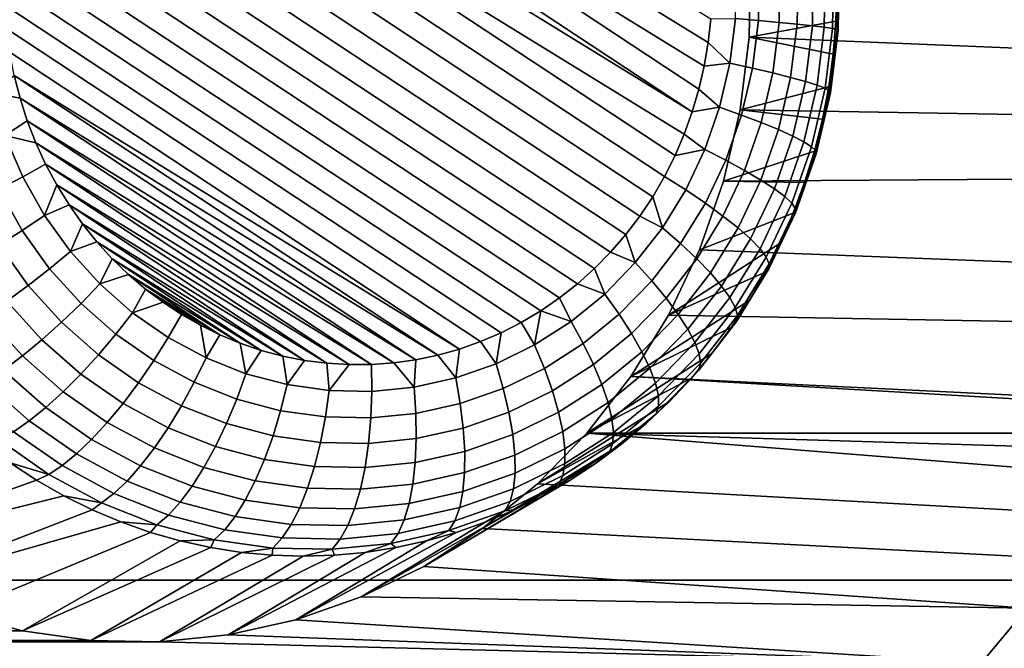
# Model space of a CAD drawing. Header units: metres. Extents: x -22 to 239, y -22 to 22.
# Tile 251 of 256: x 226.177 to 227.697, y 8.083 to 9.053. Entities that reach past the tile are written whole.
import ezdxf

# ---------------------------------------------------------------- set-up
doc = ezdxf.new("R2010")
doc.units = ezdxf.units.M
doc.layers.add('solid_10_151_033_XXX', color=7, linetype='CONTINUOUS')

msp = doc.modelspace()

# ---------------------------------------------------------------- linework, layer by layer
at = {"layer": 'solid_10_151_033_XXX'}
for points in [[(226.361252, 9.55702, 188.174469), (226.388977, 9.578835, 188.18457), (227.243637, 9.053733, 188.495636), (227.239746, 9.017277, 188.494217)], [(226.334885, 9.533383, 188.164871), (226.361252, 9.55702, 188.174469), (227.239746, 9.017277, 188.494217), (227.233688, 8.981152, 188.49202)], [(226.334885, 9.533383, 188.164871), (227.22551, 8.945511, 188.489044), (227.21524, 8.910478, 188.485291), (226.309967, 9.508027, 188.155807)], [(226.334885, 9.533383, 188.164871), (227.233688, 8.981152, 188.49202), (227.22551, 8.945511, 188.489044)], [(226.286591, 9.481037, 188.147293), (226.309967, 9.508027, 188.155807), (227.21524, 8.910478, 188.485291)], [(226.264893, 9.452551, 188.139404), (226.286591, 9.481037, 188.147293), (227.21524, 8.910478, 188.485291), (227.202911, 8.876229, 188.480804)], [(226.264893, 9.452551, 188.139404), (227.188583, 8.842899, 188.475601), (227.172302, 8.81059, 188.469681), (226.244919, 9.422686, 188.132141)], [(226.264893, 9.452551, 188.139404), (227.202911, 8.876229, 188.480804), (227.188583, 8.842899, 188.475601)], [(226.244919, 9.422686, 188.132141), (227.172302, 8.81059, 188.469681), (227.154144, 8.779436, 188.463058), (226.226761, 9.391533, 188.125519)], [(226.226761, 9.391533, 188.125519), (227.154144, 8.779436, 188.463058), (227.134186, 8.749571, 188.455795), (226.210495, 9.359222, 188.119598)], [(226.210495, 9.359222, 188.119598), (227.134186, 8.749571, 188.455795), (227.112488, 8.721085, 188.447906), (226.196167, 9.325892, 188.114395)], [(226.196167, 9.325892, 188.114395), (227.112488, 8.721085, 188.447906), (227.089111, 8.694096, 188.439392), (226.183838, 9.291645, 188.109909)], [(226.183838, 9.291645, 188.109909), (227.089111, 8.694096, 188.439392), (227.064194, 8.668739, 188.430328), (226.173569, 9.256611, 188.106155)], [(226.173569, 9.256611, 188.106155), (227.064194, 8.668739, 188.430328), (227.037827, 8.645102, 188.420731), (226.16539, 9.22097, 188.10318)], [(226.16539, 9.22097, 188.10318), (227.037827, 8.645102, 188.420731), (227.010101, 8.623286, 188.410629), (226.159332, 9.184846, 188.100983)], [(226.159332, 9.184846, 188.100983), (227.010101, 8.623286, 188.410629), (226.981186, 8.603405, 188.400116), (226.155441, 9.148389, 188.099564)], [(227.303024, 9.025709, 189.581421), (227.305008, 9.138741, 189.582153), (231.679977, 9.156853, 191.174515), (231.925949, 8.835346, 191.264038)], [(226.155441, 9.148389, 188.099564), (226.981186, 8.603405, 188.400116), (226.951172, 8.585514, 188.389191), (226.153717, 9.111799, 188.098938)], [(227.43689, 9.050104, 188.829788), (227.438278, 9.101061, 188.830292), (227.305008, 9.138741, 189.582153), (227.303024, 9.025709, 189.581421)], [(224.373199, 9.134018, 229.698654), (224.814148, 8.187881, 229.859146), (236.955811, 8.187881, 196.500198), (236.514862, 9.134019, 196.339706)], [(227.281754, 9.054552, 188.512558), (227.282974, 9.124331, 188.513016), (227.318497, 9.125865, 188.535172), (227.3172, 9.051489, 188.534683)], [(227.3172, 9.051489, 188.534683), (227.318497, 9.125865, 188.535172), (227.350601, 9.127337, 188.562057), (227.349213, 9.048546, 188.561554)], [(227.349213, 9.048546, 188.561554), (227.350601, 9.127337, 188.562057), (227.378632, 9.128721, 188.593155), (227.377167, 9.04578, 188.592636)], [(227.377167, 9.04578, 188.592636), (227.378632, 9.128721, 188.593155), (227.402054, 9.129989, 188.627869), (227.400528, 9.043246, 188.627319)], [(227.400528, 9.043246, 188.627319), (227.402054, 9.129989, 188.627869), (227.420425, 9.131116, 188.665512), (227.418839, 9.040993, 188.664932)], [(227.418839, 9.040993, 188.664932), (227.420425, 9.131116, 188.665512), (227.433365, 9.132081, 188.705353), (227.431732, 9.039064, 188.704758)], [(227.431732, 9.039064, 188.704758), (227.433365, 9.132081, 188.705353), (227.440628, 9.132865, 188.746597), (227.438965, 9.037498, 188.745987)], [(227.440384, 9.036325, 188.787842), (227.442093, 9.133451, 188.788467), (227.438278, 9.101061, 188.830292), (227.43689, 9.050104, 188.829788)], [(227.438965, 9.037498, 188.745987), (227.440628, 9.132865, 188.746597), (227.442093, 9.133451, 188.788467), (227.440384, 9.036325, 188.787842)], [(226.153717, 9.111799, 188.098938), (226.951172, 8.585514, 188.389191), (226.920166, 8.569678, 188.377899), (226.154175, 9.075193, 188.099106)], [(226.154175, 9.075193, 188.099106), (226.920166, 8.569678, 188.377899), (226.888321, 8.555958, 188.366302), (226.156784, 9.038705, 188.100052)], [(227.239746, 9.017277, 188.494217), (227.243637, 9.053733, 188.495636), (227.281754, 9.054552, 188.512558), (227.273193, 8.985356, 188.509445)], [(227.273193, 8.985356, 188.509445), (227.281754, 9.054552, 188.512558), (227.3172, 9.051489, 188.534683), (227.308075, 8.977736, 188.531372)], [(227.432709, 8.999319, 188.828262), (227.43689, 9.050104, 188.829788), (227.303024, 9.025709, 189.581421)], [(227.308075, 8.977736, 188.531372), (227.3172, 9.051489, 188.534683), (227.349213, 9.048546, 188.561554), (227.339539, 8.970414, 188.558029)], [(227.339539, 8.970414, 188.558029), (227.349213, 9.048546, 188.561554), (227.377167, 9.04578, 188.592636), (227.366989, 8.963534, 188.588928)], [(227.366989, 8.963534, 188.588928), (227.377167, 9.04578, 188.592636), (227.400528, 9.043246, 188.627319), (227.389893, 8.957231, 188.623444)], [(227.440384, 9.036325, 188.787842), (227.43689, 9.050104, 188.829788), (227.432709, 8.999319, 188.828262)], [(226.156784, 9.038705, 188.100052), (226.888321, 8.555958, 188.366302), (226.855698, 8.544394, 188.354431), (226.161545, 9.002486, 188.101791)], [(227.389893, 8.957231, 188.623444), (227.400528, 9.043246, 188.627319), (227.418839, 9.040993, 188.664932), (227.407776, 8.951625, 188.660904)], [(227.407776, 8.951625, 188.660904), (227.418839, 9.040993, 188.664932), (227.431732, 9.039064, 188.704758), (227.420319, 8.946827, 188.700592)], [(227.420319, 8.946827, 188.700592), (227.431732, 9.039064, 188.704758), (227.438965, 9.037498, 188.745987), (227.427261, 8.942931, 188.74173)], [(227.428467, 8.940013, 188.783508), (227.440384, 9.036325, 188.787842), (227.432709, 8.999319, 188.828262), (227.425766, 8.948878, 188.825745)], [(227.427261, 8.942931, 188.74173), (227.438965, 9.037498, 188.745987), (227.440384, 9.036325, 188.787842), (227.428467, 8.940013, 188.783508)], [(227.233688, 8.981152, 188.49202), (227.239746, 9.017277, 188.494217), (227.273193, 8.985356, 188.509445)], [(227.289124, 8.913404, 189.57637), (227.303024, 9.025709, 189.581421), (231.925949, 8.835346, 191.264038)], [(227.425766, 8.948878, 188.825745), (227.432709, 8.999319, 188.828262), (227.303024, 9.025709, 189.581421), (227.289124, 8.913404, 189.57637)], [(226.168442, 8.966642, 188.104294), (226.161545, 9.002486, 188.101791), (226.855698, 8.544394, 188.354431)], [(227.22551, 8.945511, 188.489044), (227.233688, 8.981152, 188.49202), (227.273193, 8.985356, 188.509445), (227.257401, 8.917616, 188.503708)], [(227.257401, 8.917616, 188.503708), (227.273193, 8.985356, 188.509445), (227.308075, 8.977736, 188.531372), (227.291245, 8.905535, 188.525238)], [(227.291245, 8.905535, 188.525238), (227.308075, 8.977736, 188.531372), (227.339539, 8.970414, 188.558029), (227.321716, 8.893927, 188.551544)], [(227.321716, 8.893927, 188.551544), (227.339539, 8.970414, 188.558029), (227.366989, 8.963534, 188.588928), (227.348236, 8.883018, 188.582092)], [(226.133652, 8.939981, 188.094696), (226.168442, 8.966642, 188.104294), (226.17746, 8.931278, 188.107574)], [(226.168442, 8.966642, 188.104294), (226.855698, 8.544394, 188.354431), (226.822403, 8.535023, 188.342316)], [(226.17746, 8.931278, 188.107574), (226.168442, 8.966642, 188.104294), (226.822403, 8.535023, 188.342316)], [(227.348236, 8.883018, 188.582092), (227.366989, 8.963534, 188.588928), (227.389893, 8.957231, 188.623444), (227.37027, 8.873023, 188.616302)], [(227.37027, 8.873023, 188.616302), (227.389893, 8.957231, 188.623444), (227.407776, 8.951625, 188.660904), (227.38739, 8.864136, 188.653488)], [(226.15416, 8.873686, 188.102158), (226.133652, 8.939981, 188.094696), (226.17746, 8.931278, 188.107574), (226.188583, 8.896545, 188.111618)], [(227.21524, 8.910478, 188.485291), (227.22551, 8.945511, 188.489044), (227.257401, 8.917616, 188.503708)], [(227.416077, 8.898952, 188.82222), (227.425766, 8.948878, 188.825745), (227.289124, 8.913404, 189.57637)], [(227.38739, 8.864136, 188.653488), (227.407776, 8.951625, 188.660904), (227.420319, 8.946827, 188.700592), (227.399277, 8.85653, 188.692932)], [(227.399277, 8.85653, 188.692932), (227.420319, 8.946827, 188.700592), (227.427261, 8.942931, 188.74173), (227.405685, 8.850353, 188.733871)], [(227.406494, 8.845726, 188.775513), (227.428467, 8.940013, 188.783508), (227.416077, 8.898952, 188.82222), (227.403687, 8.84971, 188.817703)], [(227.405685, 8.850353, 188.733871), (227.427261, 8.942931, 188.74173), (227.428467, 8.940013, 188.783508), (227.406494, 8.845726, 188.775513)], [(227.428467, 8.940013, 188.783508), (227.425766, 8.948878, 188.825745), (227.416077, 8.898952, 188.82222)], [(226.17746, 8.931278, 188.107574), (226.822403, 8.535023, 188.342316), (226.788589, 8.5279, 188.330017)], [(226.188583, 8.896545, 188.111618), (226.17746, 8.931278, 188.107574), (226.788589, 8.5279, 188.330017)], [(227.202911, 8.876229, 188.480804), (227.21524, 8.910478, 188.485291), (227.257401, 8.917616, 188.503708), (227.234589, 8.852183, 188.495407)], [(227.234589, 8.852183, 188.495407), (227.257401, 8.917616, 188.503708), (227.291245, 8.905535, 188.525238), (227.266922, 8.835792, 188.516388)], [(227.263565, 8.803706, 189.567062), (227.289124, 8.913404, 189.57637), (231.925949, 8.835346, 191.264038)], [(227.403687, 8.84971, 188.817703), (227.416077, 8.898952, 188.82222), (227.289124, 8.913404, 189.57637), (227.263565, 8.803706, 189.567062)], [(226.15416, 8.873686, 188.102158), (226.188583, 8.896545, 188.111618), (226.201752, 8.862579, 188.116425)], [(226.188583, 8.896545, 188.111618), (226.788589, 8.5279, 188.330017), (226.754349, 8.523055, 188.317551)], [(226.201752, 8.862579, 188.116425), (226.188583, 8.896545, 188.111618), (226.754349, 8.523055, 188.317551)], [(227.266922, 8.835792, 188.516388), (227.291245, 8.905535, 188.525238), (227.321716, 8.893927, 188.551544), (227.295959, 8.820043, 188.542175)], [(227.295959, 8.820043, 188.542175), (227.321716, 8.893927, 188.551544), (227.348236, 8.883018, 188.582092), (227.321121, 8.805244, 188.572235)], [(227.321121, 8.805244, 188.572235), (227.348236, 8.883018, 188.582092), (227.37027, 8.873023, 188.616302), (227.341904, 8.791684, 188.605972)], [(226.15416, 8.873686, 188.102158), (226.181503, 8.81025, 188.112106), (226.144485, 8.791098, 188.107849), (226.115326, 8.858711, 188.097244)], [(226.15416, 8.873686, 188.102158), (226.201752, 8.862579, 188.116425), (226.216949, 8.829506, 188.121948), (226.181503, 8.81025, 188.112106)], [(226.201752, 8.862579, 188.116425), (226.754349, 8.523055, 188.317551), (226.719849, 8.52052, 188.304993)], [(226.216949, 8.829506, 188.121948), (226.201752, 8.862579, 188.116425), (226.719849, 8.52052, 188.304993)], [(227.188583, 8.842899, 188.475601), (227.202911, 8.876229, 188.480804), (227.234589, 8.852183, 188.495407)], [(227.341904, 8.791684, 188.605972), (227.37027, 8.873023, 188.616302), (227.38739, 8.864136, 188.653488), (227.357925, 8.779627, 188.642761)], [(227.357925, 8.779627, 188.642761), (227.38739, 8.864136, 188.653488), (227.399277, 8.85653, 188.692932), (227.368866, 8.769307, 188.68187)], [(227.172302, 8.81059, 188.469681), (227.188583, 8.842899, 188.475601), (227.234589, 8.852183, 188.495407), (227.205032, 8.78988, 188.48465)], [(227.205032, 8.78988, 188.48465), (227.234589, 8.852183, 188.495407), (227.266922, 8.835792, 188.516388), (227.235428, 8.769384, 188.504929)], [(227.388611, 8.801319, 188.812225), (227.403687, 8.84971, 188.817703), (227.263565, 8.803706, 189.567062)], [(227.368866, 8.769307, 188.68187), (227.399277, 8.85653, 188.692932), (227.405685, 8.850353, 188.733871), (227.374496, 8.760927, 188.722534)], [(227.374496, 8.760927, 188.722534), (227.405685, 8.850353, 188.733871), (227.406494, 8.845726, 188.775513), (227.374741, 8.75465, 188.763947)], [(227.406494, 8.845726, 188.775513), (227.403687, 8.84971, 188.817703), (227.388611, 8.801319, 188.812225)], [(227.226547, 8.697538, 189.553589), (227.263565, 8.803706, 189.567062), (231.925949, 8.835346, 191.264038), (232.163055, 8.506328, 191.350342)], [(227.235428, 8.769384, 188.504929), (227.266922, 8.835792, 188.516388), (227.295959, 8.820043, 188.542175), (227.262589, 8.749694, 188.530029)], [(227.374741, 8.75465, 188.763947), (227.406494, 8.845726, 188.775513), (227.388611, 8.801319, 188.812225), (227.370926, 8.753942, 188.805786)], [(226.215347, 8.750471, 188.12442), (226.181503, 8.81025, 188.112106), (226.216949, 8.829506, 188.121948), (226.234055, 8.797548, 188.128174)], [(226.216949, 8.829506, 188.121948), (226.719849, 8.52052, 188.304993), (226.685272, 8.520318, 188.292404)], [(226.234055, 8.797548, 188.128174), (226.216949, 8.829506, 188.121948), (226.685272, 8.520318, 188.292404)], [(227.262589, 8.749694, 188.530029), (227.295959, 8.820043, 188.542175), (227.321121, 8.805244, 188.572235), (227.28598, 8.731191, 188.559448)], [(226.181503, 8.81025, 188.112106), (226.215347, 8.750471, 188.12442), (226.180557, 8.727382, 188.120987), (226.144485, 8.791098, 188.107849)], [(227.154144, 8.779436, 188.463058), (227.172302, 8.81059, 188.469681), (227.205032, 8.78988, 188.48465), (227.169113, 8.731489, 188.471573)], [(227.370926, 8.753942, 188.805786), (227.388611, 8.801319, 188.812225), (227.263565, 8.803706, 189.567062), (227.226547, 8.697538, 189.553589)], [(227.28598, 8.731191, 188.559448), (227.321121, 8.805244, 188.572235), (227.341904, 8.791684, 188.605972), (227.305161, 8.714235, 188.592606)], [(226.144485, 8.791098, 188.107849), (226.180557, 8.727382, 188.120987), (226.145096, 8.705196, 188.123291), (226.106873, 8.772696, 188.109375)], [(226.215347, 8.750471, 188.12442), (226.234055, 8.797548, 188.128174), (226.253006, 8.766852, 188.135071)], [(226.234055, 8.797548, 188.128174), (226.685272, 8.520318, 188.292404), (226.650818, 8.522436, 188.279861)], [(226.253006, 8.766852, 188.135071), (226.234055, 8.797548, 188.128174), (226.650818, 8.522436, 188.279861)], [(227.169113, 8.731489, 188.471573), (227.205032, 8.78988, 188.48465), (227.235428, 8.769384, 188.504929), (227.197128, 8.707149, 188.490997)], [(227.305161, 8.714235, 188.592606), (227.341904, 8.791684, 188.605972), (227.357925, 8.779627, 188.642761), (227.319748, 8.69916, 188.628876)], [(227.134186, 8.749571, 188.455795), (227.154144, 8.779436, 188.463058), (227.169113, 8.731489, 188.471573)], [(227.319748, 8.69916, 188.628876), (227.357925, 8.779627, 188.642761), (227.368866, 8.769307, 188.68187), (227.329468, 8.686257, 188.667526)], [(226.255264, 8.695102, 188.138962), (226.215347, 8.750471, 188.12442), (226.253006, 8.766852, 188.135071), (226.273712, 8.737545, 188.142609)], [(226.253006, 8.766852, 188.135071), (226.650818, 8.522436, 188.279861), (226.616623, 8.526859, 188.267426)], [(226.273712, 8.737545, 188.142609), (226.253006, 8.766852, 188.135071), (226.616623, 8.526859, 188.267426)], [(227.197128, 8.707149, 188.490997), (227.235428, 8.769384, 188.504929), (227.262589, 8.749694, 188.530029), (227.222015, 8.683764, 188.515259)], [(227.329468, 8.686257, 188.667526), (227.368866, 8.769307, 188.68187), (227.374496, 8.760927, 188.722534), (227.334106, 8.675779, 188.707825)], [(227.334106, 8.675779, 188.707825), (227.374496, 8.760927, 188.722534), (227.374741, 8.75465, 188.763947), (227.333603, 8.667931, 188.748978)], [(226.215347, 8.750471, 188.12442), (226.255264, 8.695102, 188.138962), (226.223114, 8.668365, 188.136475), (226.180557, 8.727382, 188.120987)], [(227.112488, 8.721085, 188.447906), (227.134186, 8.749571, 188.455795), (227.169113, 8.731489, 188.471573), (227.127274, 8.677747, 188.456345)], [(227.370926, 8.753942, 188.805786), (227.226547, 8.697538, 189.553589), (227.178635, 8.596561, 189.536163), (227.350693, 8.70774, 188.798416)], [(227.222015, 8.683764, 188.515259), (227.262589, 8.749694, 188.530029), (227.28598, 8.731191, 188.559448), (227.243286, 8.661788, 188.5439)], [(227.333603, 8.667931, 188.748978), (227.374741, 8.75465, 188.763947), (227.350693, 8.70774, 188.798416), (227.327957, 8.662868, 188.790146)], [(227.374741, 8.75465, 188.763947), (227.370926, 8.753942, 188.805786), (227.350693, 8.70774, 188.798416)], [(226.180557, 8.727382, 188.120987), (226.223114, 8.668365, 188.136475), (226.19017, 8.642676, 188.139694), (226.145096, 8.705196, 188.123291)], [(226.255264, 8.695102, 188.138962), (226.273712, 8.737545, 188.142609), (226.296005, 8.709803, 188.150726)], [(226.273712, 8.737545, 188.142609), (226.616623, 8.526859, 188.267426), (226.582901, 8.533536, 188.255142)], [(226.296005, 8.709803, 188.150726), (226.273712, 8.737545, 188.142609), (226.582901, 8.533536, 188.255142)], [(227.127274, 8.677747, 188.456345), (227.169113, 8.731489, 188.471573), (227.197128, 8.707149, 188.490997), (227.152542, 8.649867, 188.474762)], [(227.243286, 8.661788, 188.5439), (227.28598, 8.731191, 188.559448), (227.305161, 8.714235, 188.592606), (227.260513, 8.641651, 188.576355)], [(226.300766, 8.644836, 188.155518), (226.255264, 8.695102, 188.138962), (226.296005, 8.709803, 188.150726), (226.319763, 8.683735, 188.159378)], [(226.296005, 8.709803, 188.150726), (226.582901, 8.533536, 188.255142), (226.549805, 8.542397, 188.243103)], [(226.319763, 8.683735, 188.159378), (226.296005, 8.709803, 188.150726), (226.549805, 8.542397, 188.243103)], [(227.089111, 8.694096, 188.439392), (227.112488, 8.721085, 188.447906), (227.127274, 8.677747, 188.456345)], [(227.260513, 8.641651, 188.576355), (227.305161, 8.714235, 188.592606), (227.319748, 8.69916, 188.628876), (227.273361, 8.623747, 188.611984)], [(226.145096, 8.705196, 188.123291), (226.19017, 8.642676, 188.139694), (226.157089, 8.618537, 188.14856), (226.109634, 8.68435, 188.131287)], [(226.255264, 8.695102, 188.138962), (226.300766, 8.644836, 188.155518), (226.271606, 8.614789, 188.154129), (226.223114, 8.668365, 188.136475)], [(227.152542, 8.649867, 188.474762), (227.197128, 8.707149, 188.490997), (227.222015, 8.683764, 188.515259), (227.174774, 8.62308, 188.498062)], [(227.327957, 8.662868, 188.790146), (227.350693, 8.70774, 188.798416), (227.178635, 8.596561, 189.536163)], [(227.178635, 8.596561, 189.536163), (227.226547, 8.697538, 189.553589), (232.163055, 8.506328, 191.350342)], [(227.273361, 8.623747, 188.611984), (227.319748, 8.69916, 188.628876), (227.329468, 8.686257, 188.667526), (227.28157, 8.608423, 188.650101)], [(226.300766, 8.644836, 188.155518), (226.319763, 8.683735, 188.159378), (226.344864, 8.659429, 188.168503)], [(226.319763, 8.683735, 188.159378), (226.549805, 8.542397, 188.243103), (226.517471, 8.553379, 188.231339)], [(226.344864, 8.659429, 188.168503), (226.319763, 8.683735, 188.159378), (226.517471, 8.553379, 188.231339)], [(227.064194, 8.668739, 188.430328), (227.089111, 8.694096, 188.439392), (227.127274, 8.677747, 188.456345), (227.080032, 8.629327, 188.439148)], [(227.174774, 8.62308, 188.498062), (227.222015, 8.683764, 188.515259), (227.243286, 8.661788, 188.5439), (227.193558, 8.597909, 188.525803)], [(227.28157, 8.608423, 188.650101), (227.329468, 8.686257, 188.667526), (227.334106, 8.675779, 188.707825), (227.285019, 8.59598, 188.689957)], [(226.223114, 8.668365, 188.136475), (226.271606, 8.614789, 188.154129), (226.241547, 8.58592, 188.158401), (226.19017, 8.642676, 188.139694)], [(227.037827, 8.645102, 188.420731), (227.064194, 8.668739, 188.430328), (227.080032, 8.629327, 188.439148)], [(227.080032, 8.629327, 188.439148), (227.127274, 8.677747, 188.456345), (227.152542, 8.649867, 188.474762), (227.102188, 8.598259, 188.456436)], [(227.285019, 8.59598, 188.689957), (227.334106, 8.675779, 188.707825), (227.333603, 8.667931, 188.748978), (227.2836, 8.586658, 188.730774)], [(227.2836, 8.586658, 188.730774), (227.333603, 8.667931, 188.748978), (227.302795, 8.619479, 188.780991)], [(227.333603, 8.667931, 188.748978), (227.327957, 8.662868, 188.790146), (227.302795, 8.619479, 188.780991)], [(226.351273, 8.600309, 188.173904), (226.300766, 8.644836, 188.155518), (226.344864, 8.659429, 188.168503), (226.37114, 8.636993, 188.17807)], [(226.344864, 8.659429, 188.168503), (226.517471, 8.553379, 188.231339), (226.486084, 8.566374, 188.21991)], [(226.37114, 8.636993, 188.17807), (226.344864, 8.659429, 188.168503), (226.486084, 8.566374, 188.21991)], [(227.102188, 8.598259, 188.456436), (227.152542, 8.649867, 188.474762), (227.174774, 8.62308, 188.498062), (227.121445, 8.568408, 188.478653)], [(227.302795, 8.619479, 188.780991), (227.327957, 8.662868, 188.790146), (227.178635, 8.596561, 189.536163), (227.120422, 8.501927, 189.514969)], [(227.193558, 8.597909, 188.525803), (227.243286, 8.661788, 188.5439), (227.260513, 8.641651, 188.576355), (227.208496, 8.574844, 188.557419)], [(226.19017, 8.642676, 188.139694), (226.241547, 8.58592, 188.158401), (226.211182, 8.558792, 188.168243), (226.157089, 8.618537, 188.14856)], [(226.300766, 8.644836, 188.155518), (226.351273, 8.600309, 188.173904), (226.325439, 8.567329, 188.173721), (226.271606, 8.614789, 188.154129)], [(226.351273, 8.600309, 188.173904), (226.37114, 8.636993, 188.17807), (226.398407, 8.61649, 188.187988)], [(226.37114, 8.636993, 188.17807), (226.486084, 8.566374, 188.21991), (226.455765, 8.581247, 188.208878)], [(226.398407, 8.61649, 188.187988), (226.37114, 8.636993, 188.17807), (226.455765, 8.581247, 188.208878)], [(227.010101, 8.623286, 188.410629), (227.037827, 8.645102, 188.420731), (227.080032, 8.629327, 188.439148), (227.028, 8.586841, 188.420212)], [(227.208496, 8.574844, 188.557419), (227.260513, 8.641651, 188.576355), (227.273361, 8.623747, 188.611984), (227.219315, 8.554337, 188.592316)], [(226.157089, 8.618537, 188.14856), (226.211182, 8.558792, 188.168243), (226.181091, 8.533935, 188.183472), (226.124527, 8.596418, 188.162888)], [(226.981186, 8.603405, 188.400116), (227.010101, 8.623286, 188.410629), (227.028, 8.586841, 188.420212)], [(227.028, 8.586841, 188.420212), (227.080032, 8.629327, 188.439148), (227.102188, 8.598259, 188.456436), (227.046738, 8.552974, 188.436249)], [(227.27533, 8.57772, 188.770981), (227.302795, 8.619479, 188.780991), (227.120422, 8.501927, 189.514969)], [(227.121445, 8.568408, 188.478653), (227.174774, 8.62308, 188.498062), (227.193558, 8.597909, 188.525803), (227.137405, 8.540358, 188.505371)], [(227.219315, 8.554337, 188.592316), (227.273361, 8.623747, 188.611984), (227.28157, 8.608423, 188.650101), (227.2258, 8.536784, 188.629807)], [(227.2836, 8.586658, 188.730774), (227.302795, 8.619479, 188.780991), (227.27533, 8.57772, 188.770981)], [(226.271606, 8.614789, 188.154129), (226.325439, 8.567329, 188.173721), (226.298569, 8.535643, 188.179153), (226.241547, 8.58592, 188.158401)], [(226.398407, 8.61649, 188.187988), (226.42659, 8.597949, 188.198257), (226.406143, 8.562078, 188.193863), (226.351273, 8.600309, 188.173904)], [(226.398407, 8.61649, 188.187988), (226.455765, 8.581247, 188.208878), (226.42659, 8.597949, 188.198257)], [(226.951172, 8.585514, 188.389191), (226.981186, 8.603405, 188.400116), (226.971832, 8.55082, 188.399765)], [(226.981186, 8.603405, 188.400116), (227.028, 8.586841, 188.420212), (226.971832, 8.55082, 188.399765)], [(227.2258, 8.536784, 188.629807), (227.28157, 8.608423, 188.650101), (227.285019, 8.59598, 188.689957), (227.227829, 8.522532, 188.669144)], [(226.124527, 8.596418, 188.162888), (226.181091, 8.533935, 188.183472), (226.151871, 8.511832, 188.203796), (226.093109, 8.576751, 188.182404)], [(226.351273, 8.600309, 188.173904), (226.406143, 8.562078, 188.193863), (226.383911, 8.526581, 188.195007), (226.325439, 8.567329, 188.173721)], [(226.42659, 8.597949, 188.198257), (226.455765, 8.581247, 188.208878), (226.464691, 8.530626, 188.215179), (226.406143, 8.562078, 188.193863)], [(227.046738, 8.552974, 188.436249), (227.102188, 8.598259, 188.456436), (227.121445, 8.568408, 188.478653), (227.062698, 8.520434, 188.457275)], [(228.40274, 8.439987, 189.981689), (227.120422, 8.501927, 189.514969), (227.178635, 8.596561, 189.536163), (232.163055, 8.506328, 191.350342)], [(227.137405, 8.540358, 188.505371), (227.193558, 8.597909, 188.525803), (227.208496, 8.574844, 188.557419), (227.14978, 8.514655, 188.536057)], [(227.227829, 8.522532, 188.669144), (227.285019, 8.59598, 188.689957), (227.2836, 8.586658, 188.730774), (227.225357, 8.511854, 188.709579)], [(226.241547, 8.58592, 188.158401), (226.298569, 8.535643, 188.179153), (226.27121, 8.505867, 188.190094), (226.211182, 8.558792, 188.168243)], [(226.455765, 8.581247, 188.208878), (226.486084, 8.566374, 188.21991), (226.464691, 8.530626, 188.215179)], [(226.920166, 8.569678, 188.377899), (226.951172, 8.585514, 188.389191), (226.971832, 8.55082, 188.399765), (226.912216, 8.521719, 188.378067)], [(226.971832, 8.55082, 188.399765), (227.028, 8.586841, 188.420212), (227.046738, 8.552974, 188.436249), (226.986862, 8.514581, 188.414459)], [(227.245605, 8.537731, 188.760162), (227.27533, 8.57772, 188.770981), (227.120422, 8.501927, 189.514969), (227.052521, 8.414726, 189.49025)], [(227.14978, 8.514655, 188.536057), (227.208496, 8.574844, 188.557419), (227.219315, 8.554337, 188.592316), (227.15831, 8.491801, 188.570114)], [(227.225357, 8.511854, 188.709579), (227.2836, 8.586658, 188.730774), (227.245605, 8.537731, 188.760162)], [(227.2836, 8.586658, 188.730774), (227.27533, 8.57772, 188.770981), (227.245605, 8.537731, 188.760162)], [(226.211182, 8.558792, 188.168243), (226.27121, 8.505867, 188.190094), (226.243866, 8.478583, 188.206329), (226.181091, 8.533935, 188.183472)], [(226.325439, 8.567329, 188.173721), (226.383911, 8.526581, 188.195007), (226.360519, 8.492476, 188.201706), (226.298569, 8.535643, 188.179153)], [(226.406143, 8.562078, 188.193863), (226.464691, 8.530626, 188.215179), (226.44632, 8.493057, 188.217712), (226.383911, 8.526581, 188.195007)], [(226.486084, 8.566374, 188.21991), (226.517471, 8.553379, 188.231339), (226.526169, 8.506348, 188.237564), (226.464691, 8.530626, 188.215179)], [(226.888321, 8.555958, 188.366302), (226.920166, 8.569678, 188.377899), (226.912216, 8.521719, 188.378067)], [(227.062698, 8.520434, 188.457275), (227.121445, 8.568408, 188.478653), (227.137405, 8.540358, 188.505371), (227.075562, 8.489858, 188.482849)], [(226.517471, 8.553379, 188.231339), (226.549805, 8.542397, 188.243103), (226.526169, 8.506348, 188.237564)], [(226.822403, 8.535023, 188.342316), (226.855698, 8.544394, 188.354431), (226.849915, 8.499905, 188.355392)], [(226.855698, 8.544394, 188.354431), (226.888321, 8.555958, 188.366302), (226.912216, 8.521719, 188.378067), (226.849915, 8.499905, 188.355392)], [(226.912216, 8.521719, 188.378067), (226.971832, 8.55082, 188.399765), (226.986862, 8.514581, 188.414459), (226.923325, 8.483563, 188.391327)], [(226.986862, 8.514581, 188.414459), (227.046738, 8.552974, 188.436249), (227.062698, 8.520434, 188.457275), (226.999268, 8.479763, 188.434189)], [(227.15831, 8.491801, 188.570114), (227.219315, 8.554337, 188.592316), (227.2258, 8.536784, 188.629807), (227.162842, 8.472242, 188.606888)], [(226.181091, 8.533935, 188.183472), (226.243866, 8.478583, 188.206329), (226.217087, 8.454323, 188.227539), (226.151871, 8.511832, 188.203796)], [(226.298569, 8.535643, 188.179153), (226.360519, 8.492476, 188.201706), (226.336426, 8.460426, 188.213821), (226.27121, 8.505867, 188.190094)], [(226.464691, 8.530626, 188.215179), (226.526169, 8.506348, 188.237564), (226.511856, 8.467179, 188.241577), (226.44632, 8.493057, 188.217712)], [(226.549805, 8.542397, 188.243103), (226.582901, 8.533536, 188.255142), (226.589828, 8.489548, 188.260727), (226.526169, 8.506348, 188.237564)], [(226.582901, 8.533536, 188.255142), (226.616623, 8.526859, 188.267426), (226.589828, 8.489548, 188.260727)], [(226.754349, 8.523055, 188.317551), (226.788589, 8.5279, 188.330017), (226.785721, 8.485649, 188.332031)], [(226.788589, 8.5279, 188.330017), (226.822403, 8.535023, 188.342316), (226.849915, 8.499905, 188.355392), (226.785721, 8.485649, 188.332031)], [(227.21376, 8.499649, 188.748581), (227.245605, 8.537731, 188.760162), (227.052521, 8.414726, 189.49025)], [(227.075562, 8.489858, 188.482849), (227.137405, 8.540358, 188.505371), (227.14978, 8.514655, 188.536057), (227.085098, 8.461841, 188.512512)], [(227.162842, 8.472242, 188.606888), (227.2258, 8.536784, 188.629807), (227.227829, 8.522532, 188.669144), (227.163284, 8.456358, 188.645645)], [(227.225357, 8.511854, 188.709579), (227.245605, 8.537731, 188.760162), (227.21376, 8.499649, 188.748581)], [(226.383911, 8.526581, 188.195007), (226.44632, 8.493057, 188.217712), (226.426636, 8.456961, 188.225769), (226.360519, 8.492476, 188.201706)], [(226.616623, 8.526859, 188.267426), (226.650818, 8.522436, 188.279861), (226.654846, 8.480438, 188.284393), (226.589828, 8.489548, 188.260727)], [(226.650818, 8.522436, 188.279861), (226.685272, 8.520318, 188.292404), (226.654846, 8.480438, 188.284393)], [(226.685272, 8.520318, 188.292404), (226.719849, 8.52052, 188.304993), (226.720428, 8.479133, 188.308258), (226.654846, 8.480438, 188.284393)], [(226.719849, 8.52052, 188.304993), (226.754349, 8.523055, 188.317551), (226.785721, 8.485649, 188.332031), (226.720428, 8.479133, 188.308258)], [(226.849915, 8.499905, 188.355392), (226.912216, 8.521719, 188.378067), (226.923325, 8.483563, 188.391327), (226.856918, 8.460312, 188.367172)], [(226.923325, 8.483563, 188.391327), (226.986862, 8.514581, 188.414459), (226.999268, 8.479763, 188.434189), (226.931961, 8.446904, 188.409683)], [(226.999268, 8.479763, 188.434189), (227.062698, 8.520434, 188.457275), (227.075562, 8.489858, 188.482849), (227.008804, 8.447044, 188.458557)], [(227.085098, 8.461841, 188.512512), (227.14978, 8.514655, 188.536057), (227.15831, 8.491801, 188.570114), (227.09111, 8.436928, 188.545654)], [(227.163284, 8.456358, 188.645645), (227.227829, 8.522532, 188.669144), (227.225357, 8.511854, 188.709579), (227.159607, 8.44446, 188.685654)], [(226.151871, 8.511832, 188.203796), (226.217087, 8.454323, 188.227539), (226.191406, 8.43356, 188.253311), (226.124084, 8.492915, 188.228806)], [(226.27121, 8.505867, 188.190094), (226.336426, 8.460426, 188.213821), (226.312073, 8.43106, 188.231155), (226.243866, 8.478583, 188.206329)], [(226.526169, 8.506348, 188.237564), (226.589828, 8.489548, 188.260727), (226.579697, 8.449273, 188.266266), (226.511856, 8.467179, 188.241577)], [(226.785721, 8.485649, 188.332031), (226.849915, 8.499905, 188.355392), (226.856918, 8.460312, 188.367172), (226.788498, 8.445118, 188.342255)], [(227.179886, 8.463601, 188.736252), (227.21376, 8.499649, 188.748581), (227.052521, 8.414726, 189.49025), (226.976044, 8.336316, 189.462418)], [(228.191711, 8.414679, 189.904892), (227.052521, 8.414726, 189.49025), (227.120422, 8.501927, 189.514969), (228.2966, 8.433641, 189.943054)], [(228.40274, 8.439987, 189.981689), (228.2966, 8.433641, 189.943054), (227.120422, 8.501927, 189.514969)], [(227.159607, 8.44446, 188.685654), (227.225357, 8.511854, 188.709579), (227.179886, 8.463601, 188.736252)], [(227.225357, 8.511854, 188.709579), (227.21376, 8.499649, 188.748581), (227.179886, 8.463601, 188.736252)], [(226.124084, 8.492915, 188.228806), (226.191406, 8.43356, 188.253311), (226.167297, 8.416699, 188.283142), (226.098282, 8.477554, 188.258026)], [(226.360519, 8.492476, 188.201706), (226.426636, 8.456961, 188.225769), (226.406006, 8.423042, 188.239151), (226.336426, 8.460426, 188.213821)], [(226.44632, 8.493057, 188.217712), (226.511856, 8.467179, 188.241577), (226.496063, 8.429547, 188.251038), (226.426636, 8.456961, 188.225769)], [(226.589828, 8.489548, 188.260727), (226.654846, 8.480438, 188.284393), (226.649002, 8.439564, 188.291489), (226.579697, 8.449273, 188.266266)], [(226.720428, 8.479133, 188.308258), (226.785721, 8.485649, 188.332031), (226.788498, 8.445118, 188.342255), (226.718903, 8.438172, 188.316925)], [(226.856918, 8.460312, 188.367172), (226.923325, 8.483563, 188.391327), (226.931961, 8.446904, 188.409683), (226.861618, 8.422272, 188.384079)], [(227.008804, 8.447044, 188.458557), (227.075562, 8.489858, 188.482849), (227.085098, 8.461841, 188.512512), (227.015274, 8.417064, 188.487091)], [(227.09111, 8.436928, 188.545654), (227.15831, 8.491801, 188.570114), (227.162842, 8.472242, 188.606888), (227.093491, 8.415607, 188.581635)], [(226.243866, 8.478583, 188.206329), (226.312073, 8.43106, 188.231155), (226.287964, 8.404947, 188.253326), (226.217087, 8.454323, 188.227539)], [(226.511856, 8.467179, 188.241577), (226.579697, 8.449273, 188.266266), (226.567932, 8.410578, 188.277191), (226.496063, 8.429547, 188.251038)], [(226.654846, 8.480438, 188.284393), (226.720428, 8.479133, 188.308258), (226.718903, 8.438172, 188.316925), (226.649002, 8.439564, 188.291489)], [(226.931961, 8.446904, 188.409683), (226.999268, 8.479763, 188.434189), (227.008804, 8.447044, 188.458557), (226.937943, 8.412456, 188.43277)], [(227.093491, 8.415607, 188.581635), (227.162842, 8.472242, 188.606888), (227.163284, 8.456358, 188.645645), (227.092163, 8.398293, 188.619766)], [(226.217087, 8.454323, 188.227539), (226.287964, 8.404947, 188.253326), (226.264542, 8.3826, 188.279922), (226.191406, 8.43356, 188.253311)], [(226.336426, 8.460426, 188.213821), (226.406006, 8.423042, 188.239151), (226.384857, 8.391962, 188.257645), (226.312073, 8.43106, 188.231155)], [(226.426636, 8.456961, 188.225769), (226.496063, 8.429547, 188.251038), (226.479095, 8.394184, 188.265762), (226.406006, 8.423042, 188.239151)], [(226.788498, 8.445118, 188.342255), (226.856918, 8.460312, 188.367172), (226.861618, 8.422272, 188.384079), (226.789124, 8.406176, 188.357697)], [(227.144104, 8.42971, 188.723221), (227.179886, 8.463601, 188.736252), (226.976044, 8.336316, 189.462418)], [(227.015274, 8.417064, 188.487091), (227.085098, 8.461841, 188.512512), (227.09111, 8.436928, 188.545654), (227.018555, 8.390407, 188.519241)], [(227.092163, 8.398293, 188.619766), (227.163284, 8.456358, 188.645645), (227.159607, 8.44446, 188.685654), (227.087189, 8.385324, 188.659286)], [(227.159607, 8.44446, 188.685654), (227.179886, 8.463601, 188.736252), (227.144104, 8.42971, 188.723221)], [(226.579697, 8.449273, 188.266266), (226.649002, 8.439564, 188.291489), (226.641357, 8.400291, 188.303909), (226.567932, 8.410578, 188.277191)], [(226.649002, 8.439564, 188.291489), (226.718903, 8.438172, 188.316925), (226.715393, 8.398818, 188.330856), (226.641357, 8.400291, 188.303909)], [(226.718903, 8.438172, 188.316925), (226.788498, 8.445118, 188.342255), (226.789124, 8.406176, 188.357697), (226.715393, 8.398818, 188.330856)], [(226.861618, 8.422272, 188.384079), (226.931961, 8.446904, 188.409683), (226.937943, 8.412456, 188.43277), (226.863892, 8.386526, 188.405807)], [(226.937943, 8.412456, 188.43277), (227.008804, 8.447044, 188.458557), (227.015274, 8.417064, 188.487091), (226.941177, 8.38089, 188.460129)], [(227.018555, 8.390407, 188.519241), (227.09111, 8.436928, 188.545654), (227.093491, 8.415607, 188.581635), (227.0186, 8.367592, 188.554382)], [(227.087189, 8.385324, 188.659286), (227.159607, 8.44446, 188.685654), (227.106522, 8.398092, 188.709549)], [(227.159607, 8.44446, 188.685654), (227.144104, 8.42971, 188.723221), (227.106522, 8.398092, 188.709549)], [(226.191406, 8.43356, 188.253311), (226.264542, 8.3826, 188.279922), (226.242294, 8.364451, 188.31044), (226.167297, 8.416699, 188.283142)], [(226.312073, 8.43106, 188.231155), (226.384857, 8.391962, 188.257645), (226.363571, 8.364326, 188.280853), (226.287964, 8.404947, 188.253326)], [(226.406006, 8.423042, 188.239151), (226.479095, 8.394184, 188.265762), (226.461288, 8.361781, 188.285461), (226.384857, 8.391962, 188.257645)], [(226.496063, 8.429547, 188.251038), (226.567932, 8.410578, 188.277191), (226.554749, 8.374216, 188.293289), (226.479095, 8.394184, 188.265762)], [(226.789124, 8.406176, 188.357697), (226.861618, 8.422272, 188.384079), (226.863892, 8.386526, 188.405807), (226.787582, 8.369582, 188.378036)], [(227.106522, 8.398092, 188.709549), (227.144104, 8.42971, 188.723221), (226.976044, 8.336316, 189.462418), (226.891586, 8.267359, 189.431671)], [(226.167297, 8.416699, 188.283142), (226.242294, 8.364451, 188.31044), (226.221634, 8.350858, 188.344254), (226.145264, 8.40407, 188.316452)], [(226.567932, 8.410578, 188.277191), (226.641357, 8.400291, 188.303909), (226.632034, 8.363388, 188.321426), (226.554749, 8.374216, 188.293289)], [(226.715393, 8.398818, 188.330856), (226.789124, 8.406176, 188.357697), (226.787582, 8.369582, 188.378036), (226.709976, 8.361837, 188.349792)], [(226.863892, 8.386526, 188.405807), (226.937943, 8.412456, 188.43277), (226.941177, 8.38089, 188.460129), (226.863724, 8.353771, 188.431931)], [(226.941177, 8.38089, 188.460129), (227.015274, 8.417064, 188.487091), (227.018555, 8.390407, 188.519241), (226.941574, 8.352822, 188.491226)], [(227.898346, 8.285358, 189.798111), (226.976044, 8.336316, 189.462418), (227.052521, 8.414726, 189.49025), (227.991302, 8.34003, 189.83194)], [(227.0186, 8.367592, 188.554382), (227.093491, 8.415607, 188.581635), (227.092163, 8.398293, 188.619766), (227.015396, 8.349065, 188.591827)], [(228.08963, 8.383379, 189.867737), (227.991302, 8.34003, 189.83194), (227.052521, 8.414726, 189.49025)], [(228.191711, 8.414679, 189.904892), (228.08963, 8.383379, 189.867737), (227.052521, 8.414726, 189.49025)], [(226.145264, 8.40407, 188.316452), (226.221634, 8.350858, 188.344254), (226.162216, 8.368852, 188.365845)], [(226.287964, 8.404947, 188.253326), (226.363571, 8.364326, 188.280853), (226.34259, 8.340674, 188.308334), (226.264542, 8.3826, 188.279922)], [(226.384857, 8.391962, 188.257645), (226.461288, 8.361781, 188.285461), (226.442978, 8.332969, 188.309753), (226.363571, 8.364326, 188.280853)], [(226.479095, 8.394184, 188.265762), (226.554749, 8.374216, 188.293289), (226.540421, 8.340898, 188.314255), (226.461288, 8.361781, 188.285461)], [(226.641357, 8.400291, 188.303909), (226.715393, 8.398818, 188.330856), (226.709976, 8.361837, 188.349792), (226.632034, 8.363388, 188.321426)], [(227.067291, 8.368852, 188.695267), (227.106522, 8.398092, 188.709549), (226.891586, 8.267359, 189.431671)], [(227.015396, 8.349065, 188.591827), (227.092163, 8.398293, 188.619766), (227.087189, 8.385324, 188.659286), (227.009003, 8.335187, 188.630829)], [(227.087189, 8.385324, 188.659286), (227.106522, 8.398092, 188.709549), (227.067291, 8.368852, 188.695267)], [(226.264542, 8.3826, 188.279922), (226.34259, 8.340674, 188.308334), (226.322296, 8.321467, 188.339554), (226.242294, 8.364451, 188.31044)], [(226.787582, 8.369582, 188.378036), (226.863892, 8.386526, 188.405807), (226.863724, 8.353771, 188.431931), (226.78392, 8.336051, 188.402893)], [(226.863724, 8.353771, 188.431931), (226.941177, 8.38089, 188.460129), (226.941574, 8.352822, 188.491226), (226.861115, 8.324647, 188.461945)], [(226.941574, 8.352822, 188.491226), (227.018555, 8.390407, 188.519241), (227.0186, 8.367592, 188.554382), (226.939148, 8.328801, 188.525467)], [(227.009003, 8.335187, 188.630829), (227.087189, 8.385324, 188.659286), (227.067291, 8.368852, 188.695267), (227.02652, 8.342089, 188.68042)], [(226.162216, 8.368852, 188.365845), (226.202988, 8.342089, 188.380676), (225.883438, 8.227242, 189.064743), (225.79451, 8.289203, 189.032379)], [(226.162216, 8.368852, 188.365845), (226.221634, 8.350858, 188.344254), (226.202988, 8.342089, 188.380676)], [(226.242294, 8.364451, 188.31044), (226.322296, 8.321467, 188.339554), (226.303116, 8.307079, 188.373917), (226.221634, 8.350858, 188.344254)], [(226.363571, 8.364326, 188.280853), (226.442978, 8.332969, 188.309753), (226.424545, 8.308311, 188.338165), (226.34259, 8.340674, 188.308334)], [(226.461288, 8.361781, 188.285461), (226.540421, 8.340898, 188.314255), (226.525192, 8.311272, 188.339676), (226.442978, 8.332969, 188.309753)], [(226.554749, 8.374216, 188.293289), (226.632034, 8.363388, 188.321426), (226.621246, 8.329574, 188.343674), (226.540421, 8.340898, 188.314255)], [(226.632034, 8.363388, 188.321426), (226.709976, 8.361837, 188.349792), (226.702759, 8.32795, 188.373352), (226.621246, 8.329574, 188.343674)], [(226.709976, 8.361837, 188.349792), (226.787582, 8.369582, 188.378036), (226.78392, 8.336051, 188.402893), (226.702759, 8.32795, 188.373352)], [(227.02652, 8.342089, 188.68042), (227.067291, 8.368852, 188.695267), (226.891586, 8.267359, 189.431671), (226.800598, 8.209009, 189.39856)], [(226.939148, 8.328801, 188.525467), (227.0186, 8.367592, 188.554382), (227.015396, 8.349065, 188.591827), (226.933929, 8.309294, 188.56218)], [(226.221634, 8.350858, 188.344254), (226.303116, 8.307079, 188.373917), (226.245148, 8.317894, 188.396027), (226.202988, 8.342089, 188.380676)], [(226.78392, 8.336051, 188.402893), (226.863724, 8.353771, 188.431931), (226.861115, 8.324647, 188.461945), (226.778198, 8.306236, 188.431763)], [(226.861115, 8.324647, 188.461945), (226.941574, 8.352822, 188.491226), (226.939148, 8.328801, 188.525467), (226.856094, 8.299722, 188.495239)], [(226.933929, 8.309294, 188.56218), (227.015396, 8.349065, 188.591827), (227.009003, 8.335187, 188.630829), (226.926041, 8.294683, 188.600632)], [(226.202988, 8.342089, 188.380676), (226.245148, 8.317894, 188.396027), (225.883438, 8.227242, 189.064743)], [(226.34259, 8.340674, 188.308334), (226.424545, 8.308311, 188.338165), (226.406342, 8.288286, 188.370148), (226.322296, 8.321467, 188.339554)], [(226.442978, 8.332969, 188.309753), (226.525192, 8.311272, 188.339676), (226.509399, 8.285916, 188.369049), (226.424545, 8.308311, 188.338165)], [(226.540421, 8.340898, 188.314255), (226.621246, 8.329574, 188.343674), (226.609177, 8.299506, 188.370239), (226.525192, 8.311272, 188.339676)], [(226.702759, 8.32795, 188.373352), (226.78392, 8.336051, 188.402893), (226.778198, 8.306236, 188.431763), (226.693863, 8.297821, 188.401062)], [(226.984344, 8.317894, 188.665085), (227.02652, 8.342089, 188.68042), (226.800598, 8.209009, 189.39856)], [(227.811554, 8.219829, 189.766525), (226.891586, 8.267359, 189.431671), (226.976044, 8.336316, 189.462418), (227.898346, 8.285358, 189.798111)], [(226.926041, 8.294683, 188.600632), (227.009003, 8.335187, 188.630829), (226.984344, 8.317894, 188.665085), (226.940933, 8.29635, 188.649277)], [(227.009003, 8.335187, 188.630829), (227.02652, 8.342089, 188.68042), (226.984344, 8.317894, 188.665085)], [(226.288559, 8.29635, 188.411835), (225.978333, 8.176267, 189.099274), (225.883438, 8.227242, 189.064743), (226.245148, 8.317894, 188.396027)], [(226.303116, 8.307079, 188.373917), (226.288559, 8.29635, 188.411835), (226.245148, 8.317894, 188.396027)], [(226.322296, 8.321467, 188.339554), (226.406342, 8.288286, 188.370148), (226.388702, 8.273287, 188.40506), (226.303116, 8.307079, 188.373917)], [(226.621246, 8.329574, 188.343674), (226.702759, 8.32795, 188.373352), (226.693863, 8.297821, 188.401062), (226.609177, 8.299506, 188.370239)], [(226.940933, 8.29635, 188.649277), (226.984344, 8.317894, 188.665085), (226.800598, 8.209009, 189.39856), (226.703903, 8.161805, 189.363373)], [(226.778198, 8.306236, 188.431763), (226.861115, 8.324647, 188.461945), (226.856094, 8.299722, 188.495239), (226.770523, 8.28072, 188.464096)], [(226.856094, 8.299722, 188.495239), (226.939148, 8.328801, 188.525467), (226.933929, 8.309294, 188.56218), (226.848785, 8.27948, 188.531189)], [(226.303116, 8.307079, 188.373917), (226.388702, 8.273287, 188.40506), (226.333084, 8.277528, 188.42804), (226.288559, 8.29635, 188.411835)], [(226.424545, 8.308311, 188.338165), (226.509399, 8.285916, 188.369049), (226.493332, 8.265326, 188.40181), (226.406342, 8.288286, 188.370148)], [(226.525192, 8.311272, 188.339676), (226.609177, 8.299506, 188.370239), (226.596069, 8.273773, 188.400604), (226.509399, 8.285916, 188.369049)], [(226.609177, 8.299506, 188.370239), (226.693863, 8.297821, 188.401062), (226.683487, 8.272034, 188.432404), (226.596069, 8.273773, 188.400604)], [(226.693863, 8.297821, 188.401062), (226.778198, 8.306236, 188.431763), (226.770523, 8.28072, 188.464096), (226.683487, 8.272034, 188.432404)], [(226.770523, 8.28072, 188.464096), (226.856094, 8.299722, 188.495239), (226.848785, 8.27948, 188.531189), (226.761047, 8.259998, 188.499252)], [(226.848785, 8.27948, 188.531189), (226.933929, 8.309294, 188.56218), (226.926041, 8.294683, 188.600632), (226.839325, 8.264318, 188.569077)], [(226.288559, 8.29635, 188.411835), (226.333084, 8.277528, 188.42804), (225.978333, 8.176267, 189.099274)], [(226.406342, 8.288286, 188.370148), (226.493332, 8.265326, 188.40181), (226.47731, 8.249903, 188.437317), (226.388702, 8.273287, 188.40506)], [(226.509399, 8.285916, 188.369049), (226.596069, 8.273773, 188.400604), (226.582199, 8.252876, 188.434158), (226.493332, 8.265326, 188.40181)], [(226.896408, 8.277528, 188.633072), (226.940933, 8.29635, 188.649277), (226.703903, 8.161805, 189.363373)], [(226.839325, 8.264318, 188.569077), (226.926041, 8.294683, 188.600632), (226.896408, 8.277528, 188.633072), (226.850937, 8.261493, 188.616516)], [(226.926041, 8.294683, 188.600632), (226.940933, 8.29635, 188.649277), (226.896408, 8.277528, 188.633072)], [(226.378555, 8.261493, 188.444595), (226.078094, 8.136872, 189.13559), (225.978333, 8.176267, 189.099274), (226.333084, 8.277528, 188.42804)], [(226.388702, 8.273287, 188.40506), (226.378555, 8.261493, 188.444595), (226.333084, 8.277528, 188.42804)], [(226.388702, 8.273287, 188.40506), (226.47731, 8.249903, 188.437317), (226.424835, 8.248299, 188.461426), (226.378555, 8.261493, 188.444595)], [(226.596069, 8.273773, 188.400604), (226.683487, 8.272034, 188.432404), (226.671814, 8.251093, 188.466766), (226.582199, 8.252876, 188.434158)], [(226.850937, 8.261493, 188.616516), (226.896408, 8.277528, 188.633072), (226.703903, 8.161805, 189.363373), (226.602921, 8.12644, 189.326614)], [(226.683487, 8.272034, 188.432404), (226.770523, 8.28072, 188.464096), (226.761047, 8.259998, 188.499252), (226.671814, 8.251093, 188.466766)], [(226.761047, 8.259998, 188.499252), (226.848785, 8.27948, 188.531189), (226.839325, 8.264318, 188.569077), (226.749969, 8.244476, 188.536545)], [(226.378555, 8.261493, 188.444595), (226.424835, 8.248299, 188.461426), (226.181183, 8.109666, 189.173111), (226.078094, 8.136872, 189.13559)], [(226.493332, 8.265326, 188.40181), (226.582199, 8.252876, 188.434158), (226.56781, 8.237223, 188.470245), (226.47731, 8.249903, 188.437317)], [(226.804672, 8.248299, 188.599686), (226.850937, 8.261493, 188.616516), (226.602921, 8.12644, 189.326614)], [(226.671814, 8.251093, 188.466766), (226.761047, 8.259998, 188.499252), (226.749969, 8.244476, 188.536545), (226.659073, 8.235407, 188.503464)], [(226.749969, 8.244476, 188.536545), (226.839325, 8.264318, 188.569077), (226.804672, 8.248299, 188.599686), (226.757751, 8.237989, 188.582611)], [(227.7323, 8.144456, 189.737671), (226.800598, 8.209009, 189.39856), (226.891586, 8.267359, 189.431671), (227.811554, 8.219829, 189.766525)], [(226.839325, 8.264318, 188.569077), (226.850937, 8.261493, 188.616516), (226.804672, 8.248299, 188.599686)], [(226.424835, 8.248299, 188.461426), (226.471741, 8.237989, 188.4785), (226.181183, 8.109666, 189.173111)], [(226.47731, 8.249903, 188.437317), (226.471741, 8.237989, 188.4785), (226.424835, 8.248299, 188.461426)], [(226.47731, 8.249903, 188.437317), (226.56781, 8.237223, 188.470245), (226.51915, 8.230601, 188.495758), (226.471741, 8.237989, 188.4785)], [(226.757751, 8.237989, 188.582611), (226.804672, 8.248299, 188.599686), (226.602921, 8.12644, 189.326614), (226.49884, 8.103333, 189.288727)], [(226.582199, 8.252876, 188.434158), (226.671814, 8.251093, 188.466766), (226.659073, 8.235407, 188.503464), (226.56781, 8.237223, 188.470245)], [(226.659073, 8.235407, 188.503464), (226.749969, 8.244476, 188.536545), (226.710358, 8.230601, 188.565353), (226.662628, 8.226158, 188.547989)], [(226.749969, 8.244476, 188.536545), (226.757751, 8.237989, 188.582611), (226.710358, 8.230601, 188.565353)], [(226.471741, 8.237989, 188.4785), (226.51915, 8.230601, 188.495758), (226.286713, 8.09488, 189.211517), (226.181183, 8.109666, 189.173111)], [(226.51915, 8.230601, 188.495758), (226.566864, 8.226158, 188.513123), (226.286713, 8.09488, 189.211517)], [(226.566864, 8.226158, 188.513123), (226.614746, 8.224675, 188.530548), (226.392929, 8.092764, 189.250183), (226.286713, 8.09488, 189.211517)], [(226.662628, 8.226158, 188.547989), (226.710358, 8.230601, 188.565353), (226.49884, 8.103333, 189.288727), (226.392929, 8.092764, 189.250183)], [(226.614746, 8.224675, 188.530548), (226.662628, 8.226158, 188.547989), (226.392929, 8.092764, 189.250183)], [(226.710358, 8.230601, 188.565353), (226.757751, 8.237989, 188.582611), (226.49884, 8.103333, 189.288727)], [(226.56781, 8.237223, 188.470245), (226.566864, 8.226158, 188.513123), (226.51915, 8.230601, 188.495758)], [(226.56781, 8.237223, 188.470245), (226.659073, 8.235407, 188.503464), (226.614746, 8.224675, 188.530548), (226.566864, 8.226158, 188.513123)], [(226.659073, 8.235407, 188.503464), (226.662628, 8.226158, 188.547989), (226.614746, 8.224675, 188.530548)], [(227.7323, 8.144456, 189.737671), (226.703903, 8.161805, 189.363373), (226.800598, 8.209009, 189.39856)], [(224.814148, 8.187881, 229.859146), (225.206329, 7.217678, 230.001892), (237.347992, 7.217679, 196.642944), (236.955811, 8.187881, 196.500198)], [(227.661469, 8.060113, 189.711899), (226.602921, 8.12644, 189.326614), (226.703903, 8.161805, 189.363373), (227.7323, 8.144456, 189.737671)], [(226.181183, 8.109666, 189.173111), (216.65863, 8.109666, 185.707184), (216.761703, 8.136872, 185.744705)], [(226.078094, 8.136872, 189.13559), (226.181183, 8.109666, 189.173111), (216.761703, 8.136872, 185.744705)], [(228.013977, 7.974551, 189.039841), (227.661469, 8.060113, 189.711899), (227.7323, 8.144456, 189.737671), (228.044769, 8.013602, 189.051041)], [(227.661469, 8.060113, 189.711899), (226.49884, 8.103333, 189.288727), (226.602921, 8.12644, 189.326614)], [(226.286713, 8.09488, 189.211517), (216.553101, 8.09488, 185.668777), (216.65863, 8.109666, 185.707184)], [(226.181183, 8.109666, 189.173111), (226.286713, 8.09488, 189.211517), (216.65863, 8.109666, 185.707184)], [(227.661469, 8.060113, 189.711899), (226.392929, 8.092764, 189.250183), (226.49884, 8.103333, 189.288727)], [(227.661469, 8.060113, 189.711899), (215.178329, 8.060113, 185.168396), (216.446884, 8.092764, 185.630112)], [(226.392929, 8.092764, 189.250183), (216.446884, 8.092764, 185.630112), (216.553101, 8.09488, 185.668777)], [(227.661469, 8.060113, 189.711899), (216.446884, 8.092764, 185.630112), (226.392929, 8.092764, 189.250183)], [(226.286713, 8.09488, 189.211517), (226.392929, 8.092764, 189.250183), (216.553101, 8.09488, 185.668777)]]:
    msp.add_3dface(points, dxfattribs=at)

doc.saveas('drawing.dxf')
